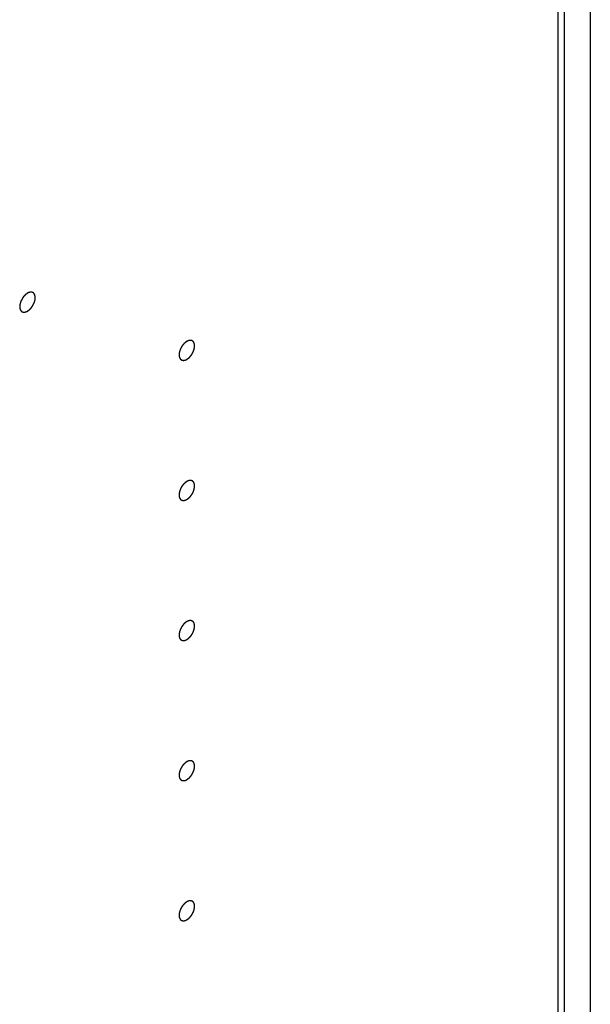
# Model space of a CAD drawing. Header units: inches. Extents: x 6 to 353, y 6 to 228.
# Tile 106 of 256: x 344.831 to 345.661, y 82.985 to 84.419. Entities that reach past the tile are written whole.
import ezdxf

# ---------------------------------------------------------------- set-up
doc = ezdxf.new("R2010")
doc.units = ezdxf.units.IN
doc.header["$LTSCALE"] = 19.946667
doc.header["$MEASUREMENT"] = 0
doc.linetypes.add('HIDDEN', pattern=[0.2, 0.1, -0.1])
doc.layers.get('0').update_dxf_attribs({"linetype": 'CONTINUOUS'})
doc.layers.add('DEFAULT_2', color=7, linetype='HIDDEN')

msp = doc.modelspace()

# ---------------------------------------------------------------- linework, layer by layer
at = {"color": 7, "linetype": 'Continuous'}
for p, q in [((345.6612, 128.6451), (345.6612, 75.4018)), ((345.6234, 128.6259), (345.6234, 75.3491))]:
    msp.add_line(p, q, dxfattribs=at)
at = {"layer": 'DEFAULT_2', "color": 7, "linetype": 'HIDDEN'}
msp.add_line((345.6142, 128.6785), (345.6142, 75.4018), dxfattribs=at)
for points in [[(344.8421, 84.0208), (344.8417, 84.0205), (344.8412, 84.0201), (344.8405, 84.0196), (344.8399, 84.0193), (344.8394, 84.0188), (344.8388, 84.0183), (344.8383, 84.0178), (344.8378, 84.0173), (344.8373, 84.0167), (344.8368, 84.0161), (344.8363, 84.0155), (344.8358, 84.015), (344.8354, 84.0143), (344.835, 84.0137), (344.8345, 84.013), (344.8341, 84.0123), (344.8338, 84.0116), (344.8334, 84.0109), (344.8331, 84.0102), (344.8327, 84.0096), (344.8324, 84.0088), (344.8322, 84.0081), (344.8319, 84.0074), (344.8316, 84.0067), (344.8315, 84.006), (344.8313, 84.0053), (344.8312, 84.0046), (344.831, 84.0039), (344.831, 84.0032), (344.8309, 84.0025), (344.8309, 84.0019), (344.8308, 84.0012), (344.8308, 84.0006), (344.8309, 84), (344.8309, 83.9995), (344.831, 83.9991), (344.831, 83.9988), (344.8311, 83.9985), (344.8312, 83.9982), (344.8313, 83.9977), (344.8315, 83.9973), (344.8316, 83.997), (344.8316, 83.9967), (344.8318, 83.9965), (344.8319, 83.9962), (344.8322, 83.9959), (344.8324, 83.9955), (344.8325, 83.9952), (344.8327, 83.995), (344.8329, 83.9949), (344.8331, 83.9947), (344.8334, 83.9944), (344.8337, 83.9942), (344.8339, 83.994), (344.8341, 83.9938), (344.8343, 83.9938), (344.8346, 83.9937), (344.835, 83.9935), (344.8353, 83.9934), (344.8356, 83.9933), (344.8358, 83.9932), (344.8361, 83.9932), (344.8364, 83.9932), (344.8368, 83.9932), (344.8372, 83.9932), (344.8375, 83.9932), (344.8377, 83.9931), (344.838, 83.9932), (344.8384, 83.9933), (344.8388, 83.9934), (344.8392, 83.9935), (344.8396, 83.9936), (344.8399, 83.9936), (344.8401, 83.9937), (344.8405, 83.9939), (344.8412, 83.9942), (344.8417, 83.9945), (344.8421, 83.9946)], [(344.8421, 83.9946), (344.8425, 83.9949), (344.843, 83.9953), (344.8437, 83.9958), (344.8443, 83.9961), (344.8448, 83.9967), (344.8454, 83.9971), (344.8459, 83.9976), (344.8464, 83.9981), (344.8469, 83.9987), (344.8474, 83.9993), (344.8479, 83.9999), (344.8484, 84.0004), (344.8488, 84.0011), (344.8492, 84.0018), (344.8497, 84.0024), (344.8501, 84.0031), (344.8504, 84.0038), (344.8508, 84.0045), (344.8511, 84.0052), (344.8515, 84.0059), (344.8518, 84.0066), (344.852, 84.0073), (344.8523, 84.008), (344.8526, 84.0087), (344.8527, 84.0094), (344.8529, 84.0101), (344.853, 84.0108), (344.8532, 84.0115), (344.8532, 84.0122), (344.8533, 84.0129), (344.8533, 84.0136), (344.8534, 84.0143), (344.8534, 84.0148), (344.8533, 84.0154), (344.8533, 84.016), (344.8532, 84.0163), (344.8532, 84.0167), (344.8531, 84.0169), (344.853, 84.0173), (344.8529, 84.0177), (344.8527, 84.0181), (344.8526, 84.0185), (344.8526, 84.0187), (344.8524, 84.0189), (344.8523, 84.0192), (344.852, 84.0196), (344.8518, 84.0199), (344.8516, 84.0202), (344.8515, 84.0204), (344.8513, 84.0205), (344.8511, 84.0207), (344.8508, 84.021), (344.8505, 84.0212), (344.8503, 84.0214), (344.8501, 84.0216), (344.8499, 84.0216), (344.8496, 84.0218), (344.8492, 84.0219), (344.8489, 84.022), (344.8486, 84.0221), (344.8484, 84.0222), (344.8481, 84.0222), (344.8478, 84.0222), (344.8474, 84.0222), (344.847, 84.0223), (344.8467, 84.0223), (344.8465, 84.0223), (344.8462, 84.0222), (344.8458, 84.0221), (344.8454, 84.022), (344.845, 84.0219), (344.8446, 84.0219), (344.8443, 84.0218), (344.8441, 84.0217), (344.8437, 84.0215), (344.843, 84.0212), (344.8425, 84.0209), (344.8421, 84.0208)], [(345.074, 83.9506), (345.0737, 83.9503), (345.0731, 83.9499), (345.0724, 83.9494), (345.0718, 83.9491), (345.0713, 83.9485), (345.0708, 83.9481), (345.0702, 83.9476), (345.0697, 83.9471), (345.0692, 83.9465), (345.0687, 83.9459), (345.0683, 83.9453), (345.0678, 83.9448), (345.0673, 83.9441), (345.0669, 83.9434), (345.0665, 83.9428), (345.066, 83.9421), (345.0657, 83.9414), (345.0653, 83.9407), (345.065, 83.94), (345.0646, 83.9393), (345.0644, 83.9386), (345.0641, 83.9379), (345.0639, 83.9372), (345.0636, 83.9365), (345.0634, 83.9358), (345.0633, 83.9351), (345.0631, 83.9344), (345.0629, 83.9337), (345.0629, 83.933), (345.0628, 83.9323), (345.0628, 83.9316), (345.0627, 83.9309), (345.0628, 83.9304), (345.0628, 83.9297), (345.0629, 83.9292), (345.0629, 83.9288), (345.0629, 83.9285), (345.063, 83.9283), (345.0631, 83.9279), (345.0633, 83.9275), (345.0634, 83.9271), (345.0635, 83.9267), (345.0636, 83.9265), (345.0637, 83.9263), (345.0639, 83.926), (345.0641, 83.9256), (345.0643, 83.9253), (345.0645, 83.925), (345.0646, 83.9248), (345.0648, 83.9247), (345.065, 83.9245), (345.0653, 83.9242), (345.0656, 83.924), (345.0659, 83.9238), (345.066, 83.9236), (345.0662, 83.9236), (345.0665, 83.9234), (345.0669, 83.9233), (345.0672, 83.9232), (345.0675, 83.9231), (345.0677, 83.923), (345.068, 83.923), (345.0683, 83.923), (345.0687, 83.923), (345.0691, 83.9229), (345.0694, 83.9229), (345.0697, 83.9229), (345.0699, 83.923), (345.0703, 83.9231), (345.0707, 83.9232), (345.0712, 83.9232), (345.0715, 83.9233), (345.0718, 83.9234), (345.0721, 83.9235), (345.0724, 83.9237), (345.0731, 83.924), (345.0737, 83.9243), (345.074, 83.9244)], [(345.074, 83.9244), (345.0744, 83.9247), (345.0749, 83.9251), (345.0757, 83.9256), (345.0762, 83.9259), (345.0768, 83.9264), (345.0773, 83.9269), (345.0778, 83.9274), (345.0784, 83.9279), (345.0788, 83.9285), (345.0793, 83.9291), (345.0798, 83.9296), (345.0803, 83.9302), (345.0807, 83.9309), (345.0812, 83.9315), (345.0816, 83.9322), (345.0821, 83.9329), (345.0824, 83.9336), (345.0827, 83.9343), (345.0831, 83.935), (345.0835, 83.9356), (345.0837, 83.9364), (345.084, 83.9371), (345.0842, 83.9378), (345.0845, 83.9385), (345.0846, 83.9392), (345.0848, 83.9399), (345.0849, 83.9406), (345.0852, 83.9413), (345.0852, 83.942), (345.0852, 83.9427), (345.0853, 83.9433), (345.0854, 83.944), (345.0853, 83.9446), (345.0852, 83.9452), (345.0852, 83.9457), (345.0852, 83.9461), (345.0851, 83.9464), (345.085, 83.9467), (345.0849, 83.947), (345.0848, 83.9475), (345.0847, 83.9479), (345.0846, 83.9482), (345.0845, 83.9485), (345.0844, 83.9487), (345.0842, 83.949), (345.084, 83.9493), (345.0838, 83.9497), (345.0836, 83.9499), (345.0835, 83.9502), (345.0833, 83.9503), (345.083, 83.9505), (345.0827, 83.9507), (345.0824, 83.951), (345.0822, 83.9512), (345.082, 83.9514), (345.0818, 83.9514), (345.0815, 83.9515), (345.0812, 83.9517), (345.0808, 83.9518), (345.0805, 83.9519), (345.0803, 83.952), (345.0801, 83.952), (345.0798, 83.952), (345.0793, 83.952), (345.0789, 83.952), (345.0786, 83.952), (345.0784, 83.9521), (345.0781, 83.952), (345.0778, 83.9519), (345.0773, 83.9518), (345.0769, 83.9517), (345.0765, 83.9516), (345.0763, 83.9516), (345.076, 83.9515), (345.0756, 83.9513), (345.075, 83.951), (345.0744, 83.9507), (345.074, 83.9506)], [(345.074, 83.7464), (345.0737, 83.7462), (345.0731, 83.7458), (345.0724, 83.7453), (345.0718, 83.7449), (345.0713, 83.7444), (345.0708, 83.7439), (345.0702, 83.7434), (345.0697, 83.743), (345.0692, 83.7424), (345.0687, 83.7418), (345.0683, 83.7412), (345.0678, 83.7407), (345.0673, 83.74), (345.0669, 83.7393), (345.0665, 83.7386), (345.066, 83.738), (345.0657, 83.7373), (345.0653, 83.7366), (345.065, 83.7359), (345.0646, 83.7352), (345.0644, 83.7345), (345.0641, 83.7338), (345.0639, 83.7331), (345.0636, 83.7323), (345.0634, 83.7316), (345.0633, 83.7309), (345.0631, 83.7302), (345.0629, 83.7295), (345.0629, 83.7289), (345.0628, 83.7282), (345.0628, 83.7275), (345.0627, 83.7268), (345.0628, 83.7262), (345.0628, 83.7256), (345.0629, 83.7251), (345.0629, 83.7247), (345.0629, 83.7244), (345.063, 83.7242), (345.0631, 83.7238), (345.0633, 83.7234), (345.0634, 83.7229), (345.0635, 83.7226), (345.0636, 83.7223), (345.0637, 83.7221), (345.0639, 83.7219), (345.0641, 83.7215), (345.0643, 83.7212), (345.0645, 83.7209), (345.0646, 83.7207), (345.0648, 83.7205), (345.065, 83.7203), (345.0653, 83.7201), (345.0656, 83.7198), (345.0659, 83.7197), (345.066, 83.7195), (345.0662, 83.7194), (345.0665, 83.7193), (345.0669, 83.7192), (345.0672, 83.7191), (345.0675, 83.719), (345.0677, 83.7189), (345.068, 83.7189), (345.0683, 83.7188), (345.0687, 83.7188), (345.0691, 83.7188), (345.0694, 83.7188), (345.0697, 83.7188), (345.0699, 83.7189), (345.0703, 83.7189), (345.0707, 83.719), (345.0712, 83.7191), (345.0715, 83.7192), (345.0718, 83.7192), (345.0721, 83.7194), (345.0724, 83.7196), (345.0731, 83.7199), (345.0737, 83.7201), (345.074, 83.7203)], [(345.074, 83.7203), (345.0744, 83.7206), (345.0749, 83.7209), (345.0757, 83.7214), (345.0762, 83.7218), (345.0768, 83.7223), (345.0773, 83.7228), (345.0778, 83.7233), (345.0784, 83.7237), (345.0788, 83.7244), (345.0793, 83.7249), (345.0798, 83.7255), (345.0803, 83.7261), (345.0807, 83.7268), (345.0812, 83.7274), (345.0816, 83.7281), (345.0821, 83.7287), (345.0824, 83.7294), (345.0827, 83.7301), (345.0831, 83.7308), (345.0835, 83.7315), (345.0837, 83.7322), (345.084, 83.7329), (345.0842, 83.7337), (345.0845, 83.7344), (345.0846, 83.7351), (345.0848, 83.7358), (345.0849, 83.7365), (345.0852, 83.7372), (345.0852, 83.7379), (345.0852, 83.7385), (345.0853, 83.7392), (345.0854, 83.7399), (345.0853, 83.7405), (345.0852, 83.7411), (345.0852, 83.7416), (345.0852, 83.742), (345.0851, 83.7423), (345.085, 83.7426), (345.0849, 83.7429), (345.0848, 83.7433), (345.0847, 83.7438), (345.0846, 83.7441), (345.0845, 83.7444), (345.0844, 83.7446), (345.0842, 83.7449), (345.084, 83.7452), (345.0838, 83.7456), (345.0836, 83.7458), (345.0835, 83.746), (345.0833, 83.7462), (345.083, 83.7464), (345.0827, 83.7466), (345.0824, 83.7469), (345.0822, 83.7471), (345.082, 83.7472), (345.0818, 83.7473), (345.0815, 83.7474), (345.0812, 83.7475), (345.0808, 83.7477), (345.0805, 83.7478), (345.0803, 83.7479), (345.0801, 83.7479), (345.0798, 83.7479), (345.0793, 83.7479), (345.0789, 83.7479), (345.0786, 83.7479), (345.0784, 83.748), (345.0781, 83.7479), (345.0778, 83.7478), (345.0773, 83.7477), (345.0769, 83.7476), (345.0765, 83.7475), (345.0763, 83.7475), (345.076, 83.7473), (345.0756, 83.7472), (345.075, 83.7469), (345.0744, 83.7466), (345.074, 83.7464)], [(345.074, 83.5423), (345.0737, 83.542), (345.0731, 83.5417), (345.0724, 83.5412), (345.0718, 83.5408), (345.0713, 83.5403), (345.0708, 83.5398), (345.0702, 83.5393), (345.0697, 83.5389), (345.0692, 83.5382), (345.0687, 83.5377), (345.0683, 83.5371), (345.0678, 83.5365), (345.0673, 83.5358), (345.0669, 83.5352), (345.0665, 83.5345), (345.066, 83.5339), (345.0657, 83.5332), (345.0653, 83.5325), (345.065, 83.5318), (345.0646, 83.5311), (345.0644, 83.5304), (345.0641, 83.5297), (345.0639, 83.5289), (345.0636, 83.5282), (345.0634, 83.5275), (345.0633, 83.5268), (345.0631, 83.5261), (345.0629, 83.5254), (345.0629, 83.5247), (345.0628, 83.5241), (345.0628, 83.5234), (345.0627, 83.5227), (345.0628, 83.5221), (345.0628, 83.5215), (345.0629, 83.521), (345.0629, 83.5206), (345.0629, 83.5203), (345.063, 83.52), (345.0631, 83.5197), (345.0633, 83.5193), (345.0634, 83.5188), (345.0635, 83.5185), (345.0636, 83.5182), (345.0637, 83.518), (345.0639, 83.5177), (345.0641, 83.5174), (345.0643, 83.517), (345.0645, 83.5168), (345.0646, 83.5165), (345.0648, 83.5164), (345.065, 83.5162), (345.0653, 83.516), (345.0656, 83.5157), (345.0659, 83.5155), (345.066, 83.5154), (345.0662, 83.5153), (345.0665, 83.5152), (345.0669, 83.5151), (345.0672, 83.5149), (345.0675, 83.5148), (345.0677, 83.5147), (345.068, 83.5147), (345.0683, 83.5147), (345.0687, 83.5147), (345.0691, 83.5147), (345.0694, 83.5147), (345.0697, 83.5146), (345.0699, 83.5147), (345.0703, 83.5148), (345.0707, 83.5149), (345.0712, 83.515), (345.0715, 83.5151), (345.0718, 83.5151), (345.0721, 83.5153), (345.0724, 83.5154), (345.0731, 83.5157), (345.0737, 83.516), (345.074, 83.5162)], [(345.074, 83.5162), (345.0744, 83.5164), (345.0749, 83.5168), (345.0757, 83.5173), (345.0762, 83.5177), (345.0768, 83.5182), (345.0773, 83.5187), (345.0778, 83.5192), (345.0784, 83.5196), (345.0788, 83.5202), (345.0793, 83.5208), (345.0798, 83.5214), (345.0803, 83.5219), (345.0807, 83.5226), (345.0812, 83.5233), (345.0816, 83.524), (345.0821, 83.5246), (345.0824, 83.5253), (345.0827, 83.526), (345.0831, 83.5267), (345.0835, 83.5274), (345.0837, 83.5281), (345.084, 83.5288), (345.0842, 83.5295), (345.0845, 83.5302), (345.0846, 83.5309), (345.0848, 83.5317), (345.0849, 83.5324), (345.0852, 83.5331), (345.0852, 83.5337), (345.0852, 83.5344), (345.0853, 83.5351), (345.0854, 83.5358), (345.0853, 83.5364), (345.0852, 83.537), (345.0852, 83.5375), (345.0852, 83.5379), (345.0851, 83.5382), (345.085, 83.5384), (345.0849, 83.5388), (345.0848, 83.5392), (345.0847, 83.5397), (345.0846, 83.54), (345.0845, 83.5403), (345.0844, 83.5405), (345.0842, 83.5407), (345.084, 83.5411), (345.0838, 83.5414), (345.0836, 83.5417), (345.0835, 83.5419), (345.0833, 83.542), (345.083, 83.5423), (345.0827, 83.5425), (345.0824, 83.5427), (345.0822, 83.5429), (345.082, 83.5431), (345.0818, 83.5432), (345.0815, 83.5433), (345.0812, 83.5434), (345.0808, 83.5435), (345.0805, 83.5436), (345.0803, 83.5437), (345.0801, 83.5437), (345.0798, 83.5438), (345.0793, 83.5438), (345.0789, 83.5438), (345.0786, 83.5438), (345.0784, 83.5438), (345.0781, 83.5437), (345.0778, 83.5437), (345.0773, 83.5436), (345.0769, 83.5435), (345.0765, 83.5434), (345.0763, 83.5434), (345.076, 83.5432), (345.0756, 83.543), (345.075, 83.5427), (345.0744, 83.5425), (345.074, 83.5423)], [(345.074, 83.3382), (345.0737, 83.3379), (345.0731, 83.3375), (345.0724, 83.337), (345.0718, 83.3367), (345.0713, 83.3362), (345.0708, 83.3357), (345.0702, 83.3352), (345.0697, 83.3347), (345.0692, 83.3341), (345.0687, 83.3335), (345.0683, 83.333), (345.0678, 83.3324), (345.0673, 83.3317), (345.0669, 83.3311), (345.0665, 83.3304), (345.066, 83.3297), (345.0657, 83.329), (345.0653, 83.3283), (345.065, 83.3276), (345.0646, 83.327), (345.0644, 83.3262), (345.0641, 83.3255), (345.0639, 83.3248), (345.0636, 83.3241), (345.0634, 83.3234), (345.0633, 83.3227), (345.0631, 83.322), (345.0629, 83.3213), (345.0629, 83.3206), (345.0628, 83.3199), (345.0628, 83.3193), (345.0627, 83.3186), (345.0628, 83.318), (345.0628, 83.3174), (345.0629, 83.3169), (345.0629, 83.3165), (345.0629, 83.3162), (345.063, 83.3159), (345.0631, 83.3156), (345.0633, 83.3151), (345.0634, 83.3147), (345.0635, 83.3144), (345.0636, 83.3141), (345.0637, 83.3139), (345.0639, 83.3136), (345.0641, 83.3133), (345.0643, 83.3129), (345.0645, 83.3127), (345.0646, 83.3124), (345.0648, 83.3123), (345.065, 83.3121), (345.0653, 83.3118), (345.0656, 83.3116), (345.0659, 83.3114), (345.066, 83.3112), (345.0662, 83.3112), (345.0665, 83.3111), (345.0669, 83.3109), (345.0672, 83.3108), (345.0675, 83.3107), (345.0677, 83.3106), (345.068, 83.3106), (345.0683, 83.3106), (345.0687, 83.3106), (345.0691, 83.3106), (345.0694, 83.3106), (345.0697, 83.3105), (345.0699, 83.3106), (345.0703, 83.3107), (345.0707, 83.3108), (345.0712, 83.3109), (345.0715, 83.311), (345.0718, 83.311), (345.0721, 83.3111), (345.0724, 83.3113), (345.0731, 83.3116), (345.0737, 83.3119), (345.074, 83.312)], [(345.074, 83.312), (345.0744, 83.3123), (345.0749, 83.3127), (345.0757, 83.3132), (345.0762, 83.3135), (345.0768, 83.3141), (345.0773, 83.3145), (345.0778, 83.315), (345.0784, 83.3155), (345.0788, 83.3161), (345.0793, 83.3167), (345.0798, 83.3173), (345.0803, 83.3178), (345.0807, 83.3185), (345.0812, 83.3192), (345.0816, 83.3198), (345.0821, 83.3205), (345.0824, 83.3212), (345.0827, 83.3219), (345.0831, 83.3226), (345.0835, 83.3233), (345.0837, 83.324), (345.084, 83.3247), (345.0842, 83.3254), (345.0845, 83.3261), (345.0846, 83.3268), (345.0848, 83.3275), (345.0849, 83.3282), (345.0852, 83.3289), (345.0852, 83.3296), (345.0852, 83.3303), (345.0853, 83.331), (345.0854, 83.3317), (345.0853, 83.3322), (345.0852, 83.3328), (345.0852, 83.3334), (345.0852, 83.3338), (345.0851, 83.3341), (345.085, 83.3343), (345.0849, 83.3347), (345.0848, 83.3351), (345.0847, 83.3355), (345.0846, 83.3359), (345.0845, 83.3361), (345.0844, 83.3363), (345.0842, 83.3366), (345.084, 83.337), (345.0838, 83.3373), (345.0836, 83.3376), (345.0835, 83.3378), (345.0833, 83.3379), (345.083, 83.3381), (345.0827, 83.3384), (345.0824, 83.3386), (345.0822, 83.3388), (345.082, 83.339), (345.0818, 83.339), (345.0815, 83.3392), (345.0812, 83.3393), (345.0808, 83.3394), (345.0805, 83.3395), (345.0803, 83.3396), (345.0801, 83.3396), (345.0798, 83.3396), (345.0793, 83.3396), (345.0789, 83.3397), (345.0786, 83.3397), (345.0784, 83.3397), (345.0781, 83.3396), (345.0778, 83.3395), (345.0773, 83.3394), (345.0769, 83.3393), (345.0765, 83.3393), (345.0763, 83.3392), (345.076, 83.3391), (345.0756, 83.3389), (345.075, 83.3386), (345.0744, 83.3383), (345.074, 83.3382)], [(345.074, 83.134), (345.0737, 83.1338), (345.0731, 83.1334), (345.0724, 83.1329), (345.0718, 83.1326), (345.0713, 83.132), (345.0708, 83.1316), (345.0702, 83.1311), (345.0697, 83.1306), (345.0692, 83.13), (345.0687, 83.1294), (345.0683, 83.1288), (345.0678, 83.1283), (345.0673, 83.1276), (345.0669, 83.1269), (345.0665, 83.1263), (345.066, 83.1256), (345.0657, 83.1249), (345.0653, 83.1242), (345.065, 83.1235), (345.0646, 83.1228), (345.0644, 83.1221), (345.0641, 83.1214), (345.0639, 83.1207), (345.0636, 83.12), (345.0634, 83.1193), (345.0633, 83.1186), (345.0631, 83.1179), (345.0629, 83.1172), (345.0629, 83.1165), (345.0628, 83.1158), (345.0628, 83.1151), (345.0627, 83.1144), (345.0628, 83.1139), (345.0628, 83.1132), (345.0629, 83.1127), (345.0629, 83.1123), (345.0629, 83.112), (345.063, 83.1118), (345.0631, 83.1114), (345.0633, 83.111), (345.0634, 83.1106), (345.0635, 83.1102), (345.0636, 83.11), (345.0637, 83.1098), (345.0639, 83.1095), (345.0641, 83.1091), (345.0643, 83.1088), (345.0645, 83.1085), (345.0646, 83.1083), (345.0648, 83.1082), (345.065, 83.108), (345.0653, 83.1077), (345.0656, 83.1075), (345.0659, 83.1073), (345.066, 83.1071), (345.0662, 83.1071), (345.0665, 83.1069), (345.0669, 83.1068), (345.0672, 83.1067), (345.0675, 83.1066), (345.0677, 83.1065), (345.068, 83.1065), (345.0683, 83.1065), (345.0687, 83.1065), (345.0691, 83.1064), (345.0694, 83.1064), (345.0697, 83.1064), (345.0699, 83.1065), (345.0703, 83.1065), (345.0707, 83.1067), (345.0712, 83.1067), (345.0715, 83.1068), (345.0718, 83.1069), (345.0721, 83.107), (345.0724, 83.1072), (345.0731, 83.1075), (345.0737, 83.1077), (345.074, 83.1079)], [(345.074, 83.1079), (345.0744, 83.1082), (345.0749, 83.1085), (345.0757, 83.1091), (345.0762, 83.1094), (345.0768, 83.1099), (345.0773, 83.1104), (345.0778, 83.1109), (345.0784, 83.1114), (345.0788, 83.112), (345.0793, 83.1126), (345.0798, 83.1131), (345.0803, 83.1137), (345.0807, 83.1144), (345.0812, 83.115), (345.0816, 83.1157), (345.0821, 83.1164), (345.0824, 83.1171), (345.0827, 83.1178), (345.0831, 83.1185), (345.0835, 83.1191), (345.0837, 83.1199), (345.084, 83.1206), (345.0842, 83.1213), (345.0845, 83.122), (345.0846, 83.1227), (345.0848, 83.1234), (345.0849, 83.1241), (345.0852, 83.1248), (345.0852, 83.1255), (345.0852, 83.1262), (345.0853, 83.1268), (345.0854, 83.1275), (345.0853, 83.1281), (345.0852, 83.1287), (345.0852, 83.1292), (345.0852, 83.1296), (345.0851, 83.1299), (345.085, 83.1302), (345.0849, 83.1305), (345.0848, 83.131), (345.0847, 83.1314), (345.0846, 83.1317), (345.0845, 83.132), (345.0844, 83.1322), (345.0842, 83.1325), (345.084, 83.1328), (345.0838, 83.1332), (345.0836, 83.1334), (345.0835, 83.1337), (345.0833, 83.1338), (345.083, 83.134), (345.0827, 83.1342), (345.0824, 83.1345), (345.0822, 83.1347), (345.082, 83.1349), (345.0818, 83.1349), (345.0815, 83.135), (345.0812, 83.1352), (345.0808, 83.1353), (345.0805, 83.1354), (345.0803, 83.1355), (345.0801, 83.1355), (345.0798, 83.1355), (345.0793, 83.1355), (345.0789, 83.1355), (345.0786, 83.1355), (345.0784, 83.1356), (345.0781, 83.1355), (345.0778, 83.1354), (345.0773, 83.1353), (345.0769, 83.1352), (345.0765, 83.1351), (345.0763, 83.1351), (345.076, 83.1349), (345.0756, 83.1348), (345.075, 83.1345), (345.0744, 83.1342), (345.074, 83.134)]]:
    msp.add_open_spline(points, degree=3, knots=[0, 0, 0, 0, 0.03125, 0.046875, 0.0625, 0.078125, 0.09375, 0.109375, 0.125, 0.140625, 0.15625, 0.171875, 0.1875, 0.203125, 0.21875, 0.234375, 0.25, 0.265625, 0.28125, 0.296875, 0.3125, 0.328125, 0.34375, 0.359375, 0.375, 0.390625, 0.40625, 0.421875, 0.4375, 0.453125, 0.46875, 0.484375, 0.5, 0.515625, 0.53125, 0.546875, 0.554688, 0.5625, 0.570312, 0.578125, 0.59375, 0.609375, 0.617188, 0.625, 0.632812, 0.640625, 0.65625, 0.671875, 0.679688, 0.6875, 0.695312, 0.703125, 0.71875, 0.734375, 0.742188, 0.75, 0.757812, 0.765625, 0.78125, 0.796875, 0.804688, 0.8125, 0.820312, 0.828125, 0.84375, 0.859375, 0.867188, 0.875, 0.882812, 0.890625, 0.90625, 0.921875, 0.929688, 0.9375, 0.945312, 0.953125, 0.96875, 1, 1, 1, 1], dxfattribs=at)

doc.saveas('drawing.dxf')
